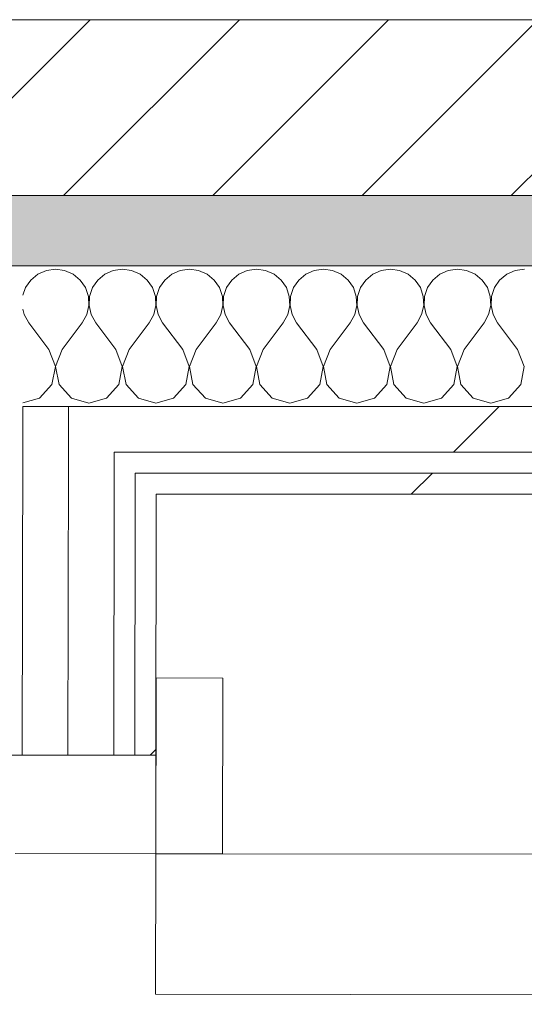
# Model space of a CAD drawing. Header units: millimetres. Extents: x -30280 to 19093, y -18706 to 4378.
# Tile 119 of 206: x -10677 to -10533, y -12549 to -12269. Entities that reach past the tile are written whole.
import ezdxf

# ---------------------------------------------------------------- set-up
doc = ezdxf.new("R2010")
doc.units = ezdxf.units.MM
doc.header["$MEASUREMENT"] = 0
doc.linetypes.add('Wipeout_Contour', pattern=[1000, 0, -1000])
for name, color, linetype in [('02_ACAB_Anotacio Portes', 7, 'Continuous'), ('12_FAÇ_Façana', 7, 'Continuous'), ('Nuevo_08_E_Envans secs', 7, 'Continuous'), ('Nuevo_Puertas Archicad', 7, 'Continuous')]:
    doc.layers.add(name, color=color, linetype=linetype)
for name, color, linetype, lineweight in [('02_ACAB_Anotacio Portes_Pluma_Nº__46', 5, 'Continuous', 5), ('12_FAÇ_Façana_Pluma_Nº__2', 8, 'Continuous', 5), ('12_FAÇ_Façana_Pluma_Nº__7', 7, 'Continuous', 5), ('Nuevo_08_E_Envans secs_Pluma_Nº__1', 7, 'Continuous', 5), ('Nuevo_Puertas Archicad_Pluma_Nº__1', 7, 'Continuous', 5)]:
    doc.layers.add(name, color=color, linetype=linetype, lineweight=lineweight)
for name, color, linetype, lineweight, true_color in [('12_FAÇ_Façana_Pluma_Nº__176', 7, 'Continuous', 15, 0x93a0c6), ('Nuevo_08_E_Envans secs_Pluma_Nº__102', 7, 'Continuous', 5, 0xcccccc), ('Nuevo_08_E_Envans secs_Pluma_Nº__171', 171, 'Continuous', 13, 0xaaaaff), ('Nuevo_08_E_Envans secs_Pluma_Nº__177', 7, 'Continuous', 15, 0xf7e046), ('Nuevo_Puertas Archicad_Pluma_Nº__3', 7, 'Continuous', 5, 0xa4a4a4)]:
    doc.layers.add(name, color=color, linetype=linetype, lineweight=lineweight, true_color=true_color)
doc.styles.add('Estilo_Generado_1', font='arial.ttf')
pattern_1 = [(45, (0, 0), (-183.8478, 183.8478), [195, -65]), (45, (7e-14, 183.85), (-183.8478, 183.8478), [195, -65])]

# ---------------------------------------------------------------- blocks, each defined once
blk = doc.blocks.new('Muro_22_1', base_point=(-7036.11, -12338.98))
at = {"layer": '12_FAÇ_Façana_Pluma_Nº__176', "linetype": 'Continuous', "lineweight": 0, "true_color": 0x495063}
blk.add_hatch(color=251, dxfattribs=at).paths.add_polyline_path([(-7490.39, -12318.98), (-10997.42, -12318.98), (-10997.42, -12338.98), (-7490.39, -12338.98)])
at = {"layer": '12_FAÇ_Façana_Pluma_Nº__2', "linetype": 'Continuous', "lineweight": 5}
h = blk.add_hatch(dxfattribs=at)
h.set_pattern_fill('Ceramic_0001', color=8, style=0, pattern_type=2)
h.set_pattern_definition([(45, (0, 0), (-21.213203, 21.213203), [])])
h.paths.add_polyline_path([(-7490.39, -12268.98), (-10997.42, -12268.98), (-10997.42, -12318.98), (-7490.39, -12318.98)])
at = {"layer": '12_FAÇ_Façana_Pluma_Nº__7', "color": 7, "linetype": 'Continuous', "lineweight": 5}
for p, q in [((-10997.42, -12268.98), (-7490.39, -12268.98)), ((-10997.42, -12318.98), (-7490.39, -12318.98))]:
    blk.add_line(p, q, dxfattribs=at)
at = {"layer": '12_FAÇ_Façana_Pluma_Nº__7', "color": 7, "linetype": 'Continuous', "lineweight": 5, "flags": 128}
blk.add_lwpolyline([(-10997.42, -12338.98), (-7490.39, -12338.98)], dxfattribs=at)
blk = doc.blocks.new('*X397')
at = {"layer": 'Nuevo_08_E_Envans secs_Pluma_Nº__102', "color": 254, "linetype": 'Continuous', "lineweight": 5, "true_color": 0xcccccc}
for p, q in [((-10671.67, -12341.35), (-10673.7, -12343.03)), ((-10669.27, -12340.29), (-10671.67, -12341.35)), ((-10666.67, -12339.93), (-10669.27, -12340.29)), ((-10664.06, -12340.29), (-10666.67, -12339.93)), ((-10661.66, -12341.35), (-10664.06, -12340.29)), ((-10659.64, -12343.03), (-10661.66, -12341.35)), ((-10652.63, -12341.35), (-10654.65, -12343.03)), ((-10650.22, -12340.29), (-10652.63, -12341.35)), ((-10647.62, -12339.93), (-10650.22, -12340.29)), ((-10645.02, -12340.29), (-10647.62, -12339.93)), ((-10642.61, -12341.35), (-10645.02, -12340.29)), ((-10640.59, -12343.03), (-10642.61, -12341.35)), ((-10633.58, -12341.35), (-10635.6, -12343.03)), ((-10631.17, -12340.29), (-10633.58, -12341.35)), ((-10628.57, -12339.93), (-10631.17, -12340.29)), ((-10625.97, -12340.29), (-10628.57, -12339.93)), ((-10623.56, -12341.35), (-10625.97, -12340.29)), ((-10621.54, -12343.03), (-10623.56, -12341.35)), ((-10614.53, -12341.35), (-10616.55, -12343.03)), ((-10612.13, -12340.29), (-10614.53, -12341.35)), ((-10609.52, -12339.93), (-10612.13, -12340.29)), ((-10606.92, -12340.29), (-10609.52, -12339.93)), ((-10604.52, -12341.35), (-10606.92, -12340.29)), ((-10602.49, -12343.03), (-10604.52, -12341.35)), ((-10595.48, -12341.35), (-10597.51, -12343.03)), ((-10593.08, -12340.29), (-10595.48, -12341.35)), ((-10590.48, -12339.93), (-10593.08, -12340.29)), ((-10587.87, -12340.29), (-10590.48, -12339.93)), ((-10585.47, -12341.35), (-10587.87, -12340.29)), ((-10583.45, -12343.03), (-10585.47, -12341.35)), ((-10576.44, -12341.35), (-10578.46, -12343.03)), ((-10574.03, -12340.29), (-10576.44, -12341.35)), ((-10571.43, -12339.93), (-10574.03, -12340.29)), ((-10568.83, -12340.29), (-10571.43, -12339.93)), ((-10566.42, -12341.35), (-10568.83, -12340.29)), ((-10564.4, -12343.03), (-10566.42, -12341.35)), ((-10557.39, -12341.35), (-10559.41, -12343.03)), ((-10554.98, -12340.29), (-10557.39, -12341.35)), ((-10552.38, -12339.93), (-10554.98, -12340.29)), ((-10549.78, -12340.29), (-10552.38, -12339.93)), ((-10547.37, -12341.35), (-10549.78, -12340.29)), ((-10545.35, -12343.03), (-10547.37, -12341.35)), ((-10538.34, -12341.35), (-10540.36, -12343.03)), ((-10535.94, -12340.29), (-10538.34, -12341.35)), ((-10533.33, -12339.93), (-10535.94, -12340.29)), ((-10673.7, -12343.03), (-10675.19, -12345.19)), ((-10658.15, -12345.19), (-10659.64, -12343.03)), ((-10654.65, -12343.03), (-10656.14, -12345.19)), ((-10639.1, -12345.19), (-10640.59, -12343.03)), ((-10635.6, -12343.03), (-10637.09, -12345.19)), ((-10620.05, -12345.19), (-10621.54, -12343.03)), ((-10616.55, -12343.03), (-10618.04, -12345.19)), ((-10601.01, -12345.19), (-10602.49, -12343.03)), ((-10597.51, -12343.03), (-10598.99, -12345.19)), ((-10581.96, -12345.19), (-10583.45, -12343.03)), ((-10578.46, -12343.03), (-10579.95, -12345.19)), ((-10562.91, -12345.19), (-10564.4, -12343.03)), ((-10559.41, -12343.03), (-10560.9, -12345.19)), ((-10543.86, -12345.19), (-10545.35, -12343.03)), ((-10540.36, -12343.03), (-10541.85, -12345.19)), ((-10675.19, -12345.19), (-10675.91, -12347.35)), ((-10657.31, -12347.68), (-10658.15, -12345.19)), ((-10656.14, -12345.19), (-10656.98, -12347.68)), ((-10638.26, -12347.68), (-10639.1, -12345.19)), ((-10637.09, -12345.19), (-10637.93, -12347.68)), ((-10619.21, -12347.68), (-10620.05, -12345.19)), ((-10618.04, -12345.19), (-10618.88, -12347.68)), ((-10600.17, -12347.68), (-10601.01, -12345.19)), ((-10598.99, -12345.19), (-10599.83, -12347.68)), ((-10581.12, -12347.68), (-10581.96, -12345.19)), ((-10579.95, -12345.19), (-10580.79, -12347.68)), ((-10562.07, -12347.68), (-10562.91, -12345.19)), ((-10560.9, -12345.19), (-10561.74, -12347.68)), ((-10543.02, -12347.68), (-10543.86, -12345.19)), ((-10541.85, -12345.19), (-10542.69, -12347.68)), ((-10657.18, -12350.31), (-10657.31, -12347.68)), ((-10656.98, -12347.68), (-10657.1, -12350.31)), ((-10638.13, -12350.31), (-10638.26, -12347.68)), ((-10637.93, -12347.68), (-10638.06, -12350.31)), ((-10619.09, -12350.31), (-10619.21, -12347.68)), ((-10618.88, -12347.68), (-10619.01, -12350.31)), ((-10600.04, -12350.31), (-10600.17, -12347.68)), ((-10599.83, -12347.68), (-10599.96, -12350.31)), ((-10580.99, -12350.31), (-10581.12, -12347.68)), ((-10580.79, -12347.68), (-10580.91, -12350.31)), ((-10561.94, -12350.31), (-10562.07, -12347.68)), ((-10561.74, -12347.68), (-10561.87, -12350.31)), ((-10542.9, -12350.31), (-10543.02, -12347.68)), ((-10542.69, -12347.68), (-10542.82, -12350.31)), ((-10675.92, -12351.32), (-10675.56, -12352.87)), ((-10657.78, -12352.87), (-10657.18, -12350.31)), ((-10657.1, -12350.31), (-10656.51, -12352.87)), ((-10638.73, -12352.87), (-10638.13, -12350.31)), ((-10638.06, -12350.31), (-10637.46, -12352.87)), ((-10619.68, -12352.87), (-10619.09, -12350.31)), ((-10619.01, -12350.31), (-10618.41, -12352.87)), ((-10600.63, -12352.87), (-10600.04, -12350.31)), ((-10599.96, -12350.31), (-10599.37, -12352.87)), ((-10581.59, -12352.87), (-10580.99, -12350.31)), ((-10580.91, -12350.31), (-10580.32, -12352.87)), ((-10562.54, -12352.87), (-10561.94, -12350.31)), ((-10561.87, -12350.31), (-10561.27, -12352.87)), ((-10543.49, -12352.87), (-10542.9, -12350.31)), ((-10542.82, -12350.31), (-10542.22, -12352.87)), ((-10675.56, -12352.87), (-10674.29, -12355.17)), ((-10668.57, -12362.79), (-10674.29, -12355.17)), ((-10664.76, -12362.79), (-10659.05, -12355.17)), ((-10659.05, -12355.17), (-10657.78, -12352.87)), ((-10656.51, -12352.87), (-10655.24, -12355.17)), ((-10649.52, -12362.79), (-10655.24, -12355.17)), ((-10645.71, -12362.79), (-10640, -12355.17)), ((-10640, -12355.17), (-10638.73, -12352.87)), ((-10637.46, -12352.87), (-10636.19, -12355.17)), ((-10630.48, -12362.79), (-10636.19, -12355.17)), ((-10626.67, -12362.79), (-10620.95, -12355.17)), ((-10620.95, -12355.17), (-10619.68, -12352.87)), ((-10618.41, -12352.87), (-10617.14, -12355.17)), ((-10611.43, -12362.79), (-10617.14, -12355.17)), ((-10607.62, -12362.79), (-10601.9, -12355.17)), ((-10601.9, -12355.17), (-10600.63, -12352.87)), ((-10599.37, -12352.87), (-10598.1, -12355.17)), ((-10592.38, -12362.79), (-10598.1, -12355.17)), ((-10588.57, -12362.79), (-10582.86, -12355.17)), ((-10582.86, -12355.17), (-10581.59, -12352.87)), ((-10580.32, -12352.87), (-10579.05, -12355.17)), ((-10573.33, -12362.79), (-10579.05, -12355.17)), ((-10569.52, -12362.79), (-10563.81, -12355.17)), ((-10563.81, -12355.17), (-10562.54, -12352.87)), ((-10561.27, -12352.87), (-10560, -12355.17)), ((-10554.29, -12362.79), (-10560, -12355.17)), ((-10550.48, -12362.79), (-10544.76, -12355.17)), ((-10544.76, -12355.17), (-10543.49, -12352.87)), ((-10542.22, -12352.87), (-10540.95, -12355.17)), ((-10535.24, -12362.79), (-10540.95, -12355.17)), ((-10666.71, -12367.64), (-10668.57, -12362.79)), ((-10664.76, -12362.79), (-10666.63, -12367.64)), ((-10647.66, -12367.64), (-10649.52, -12362.79)), ((-10645.71, -12362.79), (-10647.58, -12367.64)), ((-10628.61, -12367.64), (-10630.48, -12362.79)), ((-10626.67, -12362.79), (-10628.53, -12367.64)), ((-10609.56, -12367.64), (-10611.43, -12362.79)), ((-10607.62, -12362.79), (-10609.49, -12367.64)), ((-10590.51, -12367.64), (-10592.38, -12362.79)), ((-10588.57, -12362.79), (-10590.44, -12367.64)), ((-10571.47, -12367.64), (-10573.33, -12362.79)), ((-10569.52, -12362.79), (-10571.39, -12367.64)), ((-10552.42, -12367.64), (-10554.29, -12362.79)), ((-10550.48, -12362.79), (-10552.34, -12367.64)), ((-10533.37, -12367.64), (-10535.24, -12362.79)), ((-10667.67, -12372.76), (-10666.71, -12367.64)), ((-10666.63, -12367.64), (-10665.66, -12372.76)), ((-10648.62, -12372.76), (-10647.66, -12367.64)), ((-10647.58, -12367.64), (-10646.61, -12372.76)), ((-10629.58, -12372.76), (-10628.61, -12367.64)), ((-10628.53, -12367.64), (-10627.57, -12372.76)), ((-10610.53, -12372.76), (-10609.56, -12367.64)), ((-10609.49, -12367.64), (-10608.52, -12372.76)), ((-10591.48, -12372.76), (-10590.51, -12367.64)), ((-10590.44, -12367.64), (-10589.47, -12372.76)), ((-10572.43, -12372.76), (-10571.47, -12367.64)), ((-10571.39, -12367.64), (-10570.42, -12372.76)), ((-10553.39, -12372.76), (-10552.42, -12367.64)), ((-10552.34, -12367.64), (-10551.38, -12372.76)), ((-10534.34, -12372.76), (-10533.37, -12367.64)), ((-10671.18, -12376.6), (-10667.67, -12372.76)), ((-10665.66, -12372.76), (-10662.15, -12376.6)), ((-10652.14, -12376.6), (-10648.62, -12372.76)), ((-10646.61, -12372.76), (-10643.1, -12376.6)), ((-10633.09, -12376.6), (-10629.58, -12372.76)), ((-10627.57, -12372.76), (-10624.05, -12376.6)), ((-10614.04, -12376.6), (-10610.53, -12372.76)), ((-10608.52, -12372.76), (-10605.01, -12376.6)), ((-10594.99, -12376.6), (-10591.48, -12372.76)), ((-10589.47, -12372.76), (-10585.96, -12376.6)), ((-10575.95, -12376.6), (-10572.43, -12372.76)), ((-10570.42, -12372.76), (-10566.91, -12376.6)), ((-10556.9, -12376.6), (-10553.39, -12372.76)), ((-10551.38, -12372.76), (-10547.86, -12376.6)), ((-10537.85, -12376.6), (-10534.34, -12372.76)), ((-10675.96, -12377.96), (-10671.18, -12376.6)), ((-10662.15, -12376.6), (-10657.14, -12378.02)), ((-10657.14, -12378.02), (-10652.14, -12376.6)), ((-10643.1, -12376.6), (-10638.1, -12378.02)), ((-10638.1, -12378.02), (-10633.09, -12376.6)), ((-10624.05, -12376.6), (-10619.05, -12378.02)), ((-10619.05, -12378.02), (-10614.04, -12376.6)), ((-10605.01, -12376.6), (-10600, -12378.02)), ((-10600, -12378.02), (-10594.99, -12376.6)), ((-10585.96, -12376.6), (-10580.95, -12378.02)), ((-10580.95, -12378.02), (-10575.95, -12376.6)), ((-10566.91, -12376.6), (-10561.9, -12378.02)), ((-10561.9, -12378.02), (-10556.9, -12376.6)), ((-10547.86, -12376.6), (-10542.86, -12378.02)), ((-10542.86, -12378.02), (-10537.85, -12376.6))]:
    blk.add_line(p, q, dxfattribs=at)
blk = doc.blocks.new('Muro_109_1', base_point=(-10638, -12403.98))
at = {"layer": 'Nuevo_08_E_Envans secs_Pluma_Nº__1', "color": 7, "linetype": 'Continuous', "lineweight": 5, "flags": 128}
blk.add_lwpolyline([(-7490.39, -12338.98), (-10675.9, -12338.98)], dxfattribs=at)
at = {"color": 254, "linetype": 'Wipeout_Contour', "lineweight": 0, "ltscale": 65355.68631}
blk.add_wipeout([(-10649.96, -12378.98), (-10662.96, -12378.98), (-10662.98, -12391.98), (-10649.98, -12391.98)], dxfattribs=at).dxf.layer = 'Nuevo_08_E_Envans secs'
at = {"color": 254, "linetype": 'Wipeout_Contour', "lineweight": 0, "ltscale": 49028.588246}
blk.add_wipeout([(-10643.99, -12401.3), (-10644, -12403.98), (-10638, -12403.98)], dxfattribs=at).dxf.layer = 'Nuevo_08_E_Envans secs'
at = {"layer": 'Nuevo_08_E_Envans secs_Pluma_Nº__171', "linetype": 'Continuous', "lineweight": 13, "true_color": 0xaaaaff}
h = blk.add_hatch(dxfattribs=at)
h.set_pattern_fill('Panellat_HPL_0001', color=161, style=0, pattern_type=2)
h.set_pattern_definition(pattern_1)
h.paths.add_polyline_path([(-10643.99, -12401.3), (-10644, -12403.98), (-10638, -12403.98)])
at = {"layer": 'Nuevo_08_E_Envans secs_Pluma_Nº__177', "linetype": 'Continuous', "lineweight": 15, "true_color": 0xf7e046}
h = blk.add_hatch(dxfattribs=at)
h.set_pattern_fill('Panellat_HPL_0001', color=53, style=0, pattern_type=2)
h.set_pattern_definition(pattern_1)
h.paths.add_polyline_path([(-10649.96, -12378.98), (-10662.96, -12378.98), (-10662.98, -12391.98), (-10649.98, -12391.98)])
at = {"layer": 'Nuevo_08_E_Envans secs_Pluma_Nº__1', "color": 7, "linetype": 'Continuous', "lineweight": 5}
for q in [(-10675.96, -12378.98), (-10662.98, -12391.98)]:
    blk.add_line((-10662.96, -12378.98), q, dxfattribs=at)
at = {"color": 254, "linetype": 'Wipeout_Contour', "lineweight": 0, "ltscale": 61631.376867}
blk.add_wipeout([(-7503.39, -12378.98), (-10649.96, -12378.98), (-10649.98, -12391.98), (-7503.39, -12391.98)], dxfattribs=at).dxf.layer = 'Nuevo_08_E_Envans secs'
at = {"color": 254, "linetype": 'Wipeout_Contour', "lineweight": 0, "ltscale": 65359.993826}
blk.add_wipeout([(-10643.99, -12397.98), (-10643.99, -12401.3), (-10638, -12403.98), (-10637.99, -12397.98)], dxfattribs=at).dxf.layer = 'Nuevo_08_E_Envans secs'
at = {"layer": 'Nuevo_08_E_Envans secs_Pluma_Nº__171', "linetype": 'Continuous', "lineweight": 13, "true_color": 0xaaaaff}
h = blk.add_hatch(dxfattribs=at)
h.set_pattern_fill('Panellat_HPL_0001', color=161, style=0, pattern_type=2)
h.set_pattern_definition(pattern_1)
h.paths.add_polyline_path([(-10643.99, -12397.98), (-10643.99, -12401.3), (-10638, -12403.98), (-10637.99, -12397.98)])
at = {"layer": 'Nuevo_08_E_Envans secs_Pluma_Nº__177', "linetype": 'Continuous', "lineweight": 15, "true_color": 0xf7e046}
h = blk.add_hatch(dxfattribs=at)
h.set_pattern_fill('Panellat_HPL_0001', color=53, style=0, pattern_type=2)
h.set_pattern_definition(pattern_1)
h.paths.add_polyline_path([(-7503.39, -12378.98), (-10649.96, -12378.98), (-10649.98, -12391.98), (-7503.39, -12391.98)])
at = {"layer": 'Nuevo_08_E_Envans secs_Pluma_Nº__1', "color": 7, "linetype": 'Continuous', "lineweight": 5}
for p, q in [((-10662.96, -12378.98), (-7490.39, -12378.98)), ((-10649.98, -12391.98), (-10649.99, -12397.98)), ((-10649.98, -12391.98), (-7503.39, -12391.98)), ((-10643.99, -12397.98), (-10643.99, -12401.3)), ((-10643.99, -12401.3), (-10644, -12403.98))]:
    blk.add_line(p, q, dxfattribs=at)
at = {"layer": 'Nuevo_08_E_Envans secs', "color": 7, "lineweight": 20}
blk.add_blockref('*X397', (0, 0), dxfattribs=at)
at = {"color": 254, "linetype": 'Wipeout_Contour', "lineweight": 0, "ltscale": 61678.236318}
blk.add_wipeout([(-7515.39, -12397.98), (-10637.99, -12397.98), (-10638, -12403.98), (-7515.39, -12403.98)], dxfattribs=at).dxf.layer = 'Nuevo_08_E_Envans secs'
at = {"layer": 'Nuevo_08_E_Envans secs_Pluma_Nº__171', "linetype": 'Continuous', "lineweight": 13, "true_color": 0xaaaaff}
h = blk.add_hatch(dxfattribs=at)
h.set_pattern_fill('Panellat_HPL_0001', color=161, style=0, pattern_type=2)
h.set_pattern_definition(pattern_1)
h.paths.add_polyline_path([(-7515.39, -12397.98), (-10637.99, -12397.98), (-10638, -12403.98), (-7515.39, -12403.98)])
at = {"layer": 'Nuevo_08_E_Envans secs_Pluma_Nº__1', "color": 7, "linetype": 'Continuous', "lineweight": 5}
blk.add_line((-10643.99, -12397.98), (-7509.39, -12397.98), dxfattribs=at)
at = {"layer": 'Nuevo_08_E_Envans secs_Pluma_Nº__1', "color": 7, "linetype": 'Continuous', "lineweight": 5, "flags": 128}
blk.add_lwpolyline([(-10638, -12403.98), (-7515.39, -12403.98)], dxfattribs=at)
blk = doc.blocks.new('Puerta 27_9')
at = {"layer": 'Nuevo_Puertas Archicad_Pluma_Nº__1', "color": 7, "linetype": 'Continuous', "lineweight": 5}
for p, q in [((382, 0), (382, 844)), ((422, 844), (422, 0)), ((422, 19), (472, 19)), ((422, 0), (422, 19)), ((472, 19), (472, 0)), ((422, 0), (382, 0)), ((472, 0), (422, 0)), ((450, 0), (422, 0)), ((422, 0), (422, -40)), ((450, -146), (450, 0)), ((450, 0), (450, -6)), ((450, 0), (450, -6)), ((450, 0), (472, 0)), ((450, 0), (472, 0)), ((450, -6), (450, -12)), ((450, -6), (450, -12)), ((450, -12), (450, -25)), ((450, -12), (450, -25)), ((450, -25), (450, -38)), ((450, -25), (450, -38)), ((450, -38), (450, -108)), ((450, -38), (450, -108))]:
    blk.add_line(p, q, dxfattribs=at)
at = {"layer": 'Nuevo_Puertas Archicad_Pluma_Nº__3', "color": 253, "linetype": 'Continuous', "lineweight": 5, "true_color": 0xa4a4a4}
blk.add_arc((422, 0), 844, 90, 180, dxfattribs=at)
blk = doc.blocks.new('Muro_125_1', base_point=(-10640.07, -13808.56))
at = {"layer": 'Nuevo_08_E_Envans secs_Pluma_Nº__1', "color": 7, "linetype": 'Continuous', "lineweight": 5}
blk.add_line((-10643.99, -12397.98), (-10643.99, -12401.3), dxfattribs=at)
at = {"layer": 'Nuevo_08_E_Envans secs_Pluma_Nº__1', "color": 7, "linetype": 'Continuous', "lineweight": 5, "flags": 128}
blk.add_lwpolyline([(-10745.9, -12338.98), (-10675.9, -12338.98)], dxfattribs=at)
at = {"color": 254, "linetype": 'Wipeout_Contour', "lineweight": 0, "ltscale": 49046.161489}
blk.add_wipeout([(-10662.98, -12391.98), (-10664.93, -12391.98), (-10662.98, -12392.85)], dxfattribs=at).dxf.layer = 'Nuevo_08_E_Envans secs'
at = {"color": 254, "linetype": 'Wipeout_Contour', "lineweight": 0, "ltscale": 49033.929308}
blk.add_wipeout([(-10649.99, -12397.98), (-10651.46, -12397.98), (-10649.99, -12398.63)], dxfattribs=at).dxf.layer = 'Nuevo_08_E_Envans secs'
at = {"color": 254, "linetype": 'Wipeout_Contour', "lineweight": 0, "ltscale": 65484.475593}
blk.add_wipeout([(-10644.11, -12478.22), (-10638.11, -12478.23), (-10638, -12403.98), (-10644, -12403.98)], dxfattribs=at).dxf.layer = 'Nuevo_08_E_Envans secs'
at = {"layer": 'Nuevo_08_E_Envans secs_Pluma_Nº__171', "linetype": 'Continuous', "lineweight": 13, "true_color": 0xaaaaff}
h = blk.add_hatch(dxfattribs=at)
h.set_pattern_fill('Panellat_HPL_0001', color=161, style=0, pattern_type=2)
h.set_pattern_definition(pattern_1)
h.paths.add_polyline_path([(-10644.11, -12478.22), (-10638.11, -12478.23), (-10638, -12403.98), (-10644, -12403.98)])
at = {"layer": 'Nuevo_08_E_Envans secs_Pluma_Nº__177', "linetype": 'Continuous', "lineweight": 15, "true_color": 0xf7e046}
h = blk.add_hatch(dxfattribs=at)
h.set_pattern_fill('Panellat_HPL_0001', color=53, style=0, pattern_type=2)
h.set_pattern_definition(pattern_1)
h.paths.add_polyline_path([(-10662.98, -12391.98), (-10664.93, -12391.98), (-10662.98, -12392.85)])
h = blk.add_hatch(dxfattribs=at)
h.set_pattern_fill('Panellat_HPL_0001', color=53, style=0, pattern_type=2)
h.set_pattern_definition(pattern_1)
h.paths.add_polyline_path([(-10649.99, -12397.98), (-10651.46, -12397.98), (-10649.99, -12398.63)])
at = {"layer": 'Nuevo_08_E_Envans secs_Pluma_Nº__1', "color": 7, "linetype": 'Continuous', "lineweight": 5}
for p, q in [((-10643.99, -12401.3), (-10644, -12403.98)), ((-10644, -12403.98), (-10644.11, -12478.22)), ((-10638.11, -12478.23), (-10638.07, -12456.23)), ((-10638.11, -12478.23), (-10644.11, -12478.22))]:
    blk.add_line(p, q, dxfattribs=at)
at = {"layer": 'Nuevo_08_E_Envans secs_Pluma_Nº__1', "color": 7, "linetype": 'Continuous', "lineweight": 5, "flags": 128}
blk.add_lwpolyline([(-10638.11, -12478.23), (-10638, -12403.98)], dxfattribs=at)
at = {"color": 254, "linetype": 'Wipeout_Contour', "lineweight": 0, "ltscale": 81725.755622}
blk.add_wipeout([(-10649.98, -12391.98), (-10662.98, -12391.98), (-10662.98, -12392.85), (-10651.46, -12397.98), (-10649.99, -12397.98)], dxfattribs=at).dxf.layer = 'Nuevo_08_E_Envans secs'
at = {"layer": 'Nuevo_08_E_Envans secs_Pluma_Nº__177', "linetype": 'Continuous', "lineweight": 15, "true_color": 0xf7e046}
h = blk.add_hatch(dxfattribs=at)
h.set_pattern_fill('Panellat_HPL_0001', color=53, style=0, pattern_type=2)
h.set_pattern_definition(pattern_1)
h.paths.add_polyline_path([(-10649.98, -12391.98), (-10662.98, -12391.98), (-10662.98, -12392.85), (-10651.46, -12397.98), (-10649.99, -12397.98)])
at = {"color": 254, "linetype": 'Wipeout_Contour', "lineweight": 0, "ltscale": 81735.570244}
blk.add_wipeout([(-10662.96, -12378.98), (-10675.96, -12378.98), (-10675.97, -12387.06), (-10664.93, -12391.98), (-10662.98, -12391.98)], dxfattribs=at).dxf.layer = 'Nuevo_08_E_Envans secs'
at = {"layer": 'Nuevo_08_E_Envans secs_Pluma_Nº__177', "linetype": 'Continuous', "lineweight": 15, "true_color": 0xf7e046}
h = blk.add_hatch(dxfattribs=at)
h.set_pattern_fill('Panellat_HPL_0001', color=53, style=0, pattern_type=2)
h.set_pattern_definition(pattern_1)
h.paths.add_polyline_path([(-10662.96, -12378.98), (-10675.96, -12378.98), (-10675.97, -12387.06), (-10664.93, -12391.98), (-10662.98, -12391.98)])
at = {"layer": 'Nuevo_08_E_Envans secs_Pluma_Nº__1', "color": 7, "linetype": 'Continuous', "lineweight": 5}
blk.add_line((-10662.96, -12378.98), (-10675.96, -12378.98), dxfattribs=at)
at = {"color": 254, "linetype": 'Wipeout_Contour', "lineweight": 0, "ltscale": 65537.333658}
blk.add_wipeout([(-10675.97, -12387.06), (-10676.11, -12478.18), (-10663.11, -12478.2), (-10662.98, -12392.85)], dxfattribs=at).dxf.layer = 'Nuevo_08_E_Envans secs'
at = {"layer": 'Nuevo_08_E_Envans secs_Pluma_Nº__177', "linetype": 'Continuous', "lineweight": 15, "true_color": 0xf7e046}
h = blk.add_hatch(dxfattribs=at)
h.set_pattern_fill('Panellat_HPL_0001', color=53, style=0, pattern_type=2)
h.set_pattern_definition(pattern_1)
h.paths.add_polyline_path([(-10675.97, -12387.06), (-10676.11, -12478.18), (-10663.11, -12478.2), (-10662.98, -12392.85)])
at = {"layer": 'Nuevo_08_E_Envans secs_Pluma_Nº__1', "color": 7, "linetype": 'Continuous', "lineweight": 5}
for p, q in [((-10675.96, -12378.98), (-10675.97, -12387.06)), ((-10675.97, -12387.06), (-10676.11, -12478.18)), ((-10676.11, -12478.18), (-10746.1, -12478.07))]:
    blk.add_line(p, q, dxfattribs=at)
at = {"color": 254, "linetype": 'Wipeout_Contour', "lineweight": 0, "ltscale": 65512.303345}
blk.add_wipeout([(-10662.98, -12392.85), (-10663.11, -12478.2), (-10650.11, -12478.21), (-10649.99, -12398.63)], dxfattribs=at).dxf.layer = 'Nuevo_08_E_Envans secs'
at = {"layer": 'Nuevo_08_E_Envans secs_Pluma_Nº__177', "linetype": 'Continuous', "lineweight": 15, "true_color": 0xf7e046}
h = blk.add_hatch(dxfattribs=at)
h.set_pattern_fill('Panellat_HPL_0001', color=53, style=0, pattern_type=2)
h.set_pattern_definition(pattern_1)
h.paths.add_polyline_path([(-10662.98, -12392.85), (-10663.11, -12478.2), (-10650.11, -12478.21), (-10649.99, -12398.63)])
at = {"layer": 'Nuevo_08_E_Envans secs_Pluma_Nº__1', "color": 7, "linetype": 'Continuous', "lineweight": 5}
for p, q in [((-10662.96, -12378.98), (-10662.98, -12391.98)), ((-10662.98, -12392.85), (-10663.11, -12478.2)), ((-10662.98, -12391.98), (-10662.98, -12392.85)), ((-10649.98, -12391.98), (-10649.99, -12397.98)), ((-10649.99, -12398.63), (-10650.11, -12478.21)), ((-10649.99, -12397.98), (-10649.99, -12398.63)), ((-10663.11, -12478.2), (-10676.11, -12478.18)), ((-10650.11, -12478.21), (-10663.11, -12478.2)), ((-10644.11, -12478.22), (-10650.11, -12478.21))]:
    blk.add_line(p, q, dxfattribs=at)
at = {"layer": 'Nuevo_Puertas Archicad', "color": 253, "linetype": 'Continuous', "lineweight": 5, "true_color": 0xa4a4a6, "xscale": -1, "zscale": 1000, "rotation": 269.9153114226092}
blk.add_blockref('Puerta 27_9', (-10638.77, -12928.23), dxfattribs=at)
blk = doc.blocks.new('Etiqueta_9_1', base_point=(-10841.61, -13051.55))
at = {"layer": '02_ACAB_Anotacio Portes_Pluma_Nº__46', "color": 5, "lineweight": 5, "insert": (-11505.47, -13050.57), "char_height": 300, "attachment_point": 2, "rotation": 89.9153, "style": 'Estilo_Generado_1'}
blk.add_mtext('\\A1;{\\pqc;\\pt0,46000;\\fArial|b0|i0|c0|p0;\\W1.000000;P-02\\fArial|b0|i0|c0|p0;\\W1.000000;\\A1{\\H.66x;\\S^  ;}\\fArial|b0|i0|c0|p0;\\W1.000000;\\fArial|b0|i0|c0|p0;\\W1.000000;\\A1{\\H.66x;\\S^  ;}\\fArial|b0|i0|c0|p0;\\W1.000000; \\fArial|b0|i0|c0|p0;\\W1.000000;\\fArial|b0|i0|c0|p0;\\W1.000000;\\fArial|b0|i0|c0|p0;\\W1.000000;\\fArial|b0|i0|c0|p0;\\W1.000000;\\fArial|b0|i0|c0|p0;\\W1.000000;\\fArial|b0|i0|c0|p0;\\W1.000000;\\fArial|b0|i0|c0|p0;\\W1.000000;\\fArial|b0|i0|c0|p0;\\W1.000000;\\fArial|b0|i0|c0|p0;\\W1.000000;\\fArial|b0|i0|c0|p0;\\W1.000000;\\fArial|b0|i0|c0|p0;\\W1.000000;\\fArial|b0|i0|c0|p0;\\W1.000000;\\fArial|b0|i0|c0|p0;\\W1.000000;\\fArial|b0|i0|c0|p0;\\W1.000000;\\fArial|b0|i0|c0|p0;\\W1.000000;\\fArial|b0|i0|c0|p0;\\W1.000000;\\fArial|b0|i0|c0|p0;\\W1.000000;\\fArial|b0|i0|c0|p0;\\W1.000000;\\fArial|b0|i0|c0|p0;\\W1.000000;\\fArial|b0|i0|c0|p0;\\W1.000000;\\fArial|b0|i0|c0|p0;\\W1.000000;\\fArial|b0|i0|c0|p0;\\W1.000000;\\fArial|b0|i0|c0|p0;\\W1.000000;\\fArial|b0|i0|c0|p0;\\W1.000000;\\fArial|b0|i0|c0|p0;\\W1.000000;\\fArial|b0|i0|c0|p0;\\W1.000000;\\fArial|b0|i0|c0|p0;\\W1.000000;\\fArial|b0|i0|c0|p0;\\W1.000000;\\fArial|b0|i0|c0|p0;\\W1.000000;\\fArial|b0|i0|c0|p0;\\W1.000000;\\fArial|b0|i0|c0|p0;\\W1.000000;\\fArial|b0|i0|c0|p0;\\W1.000000;\\fArial|b0|i0|c0|p0;\\W1.000000;\\fArial|b0|i0|c0|p0;\\W1.000000;\\fArial|b0|i0|c0|p0;\\W1.000000;\\fArial|b0|i0|c0|p0;\\W1.000000;\\fArial|b0|i0|c0|p0;\\W1.000000;\\fArial|b0|i0|c0|p0;\\W1.000000;\\fArial|b0|i0|c0|p0;\\W1.000000;\\fArial|b0|i0|c0|p0;\\W1.000000;\\fArial|b0|i0|c0|p0;\\W1.000000;\\fArial|b0|i0|c0|p0;\\W1.000000;\\fArial|b0|i0|c0|p0;\\W1.000000;}', dxfattribs=at)

msp = doc.modelspace()

# ---------------------------------------------------------------- block references
at = {"layer": '12_FAÇ_Façana', "color": 7, "lineweight": 20}
msp.add_blockref('Muro_22_1', (-7036.11, -12338.98), dxfattribs=at)

# ---------------------------------------------------------------- next in the draw order: block references
at = {"layer": 'Nuevo_08_E_Envans secs', "color": 7, "lineweight": 20}
msp.add_blockref('Muro_109_1', (-10638, -12403.98), dxfattribs=at)

# ---------------------------------------------------------------- next in the draw order: block references
msp.add_blockref('Muro_125_1', (-10640.07, -13808.56), dxfattribs=at)

# ---------------------------------------------------------------- next in the draw order: block references
at = {"layer": '02_ACAB_Anotacio Portes', "color": 5, "linetype": 'Continuous', "lineweight": 5}
msp.add_blockref('Etiqueta_9_1', (-10841.61, -13051.55), dxfattribs=at)

doc.saveas('drawing.dxf')
